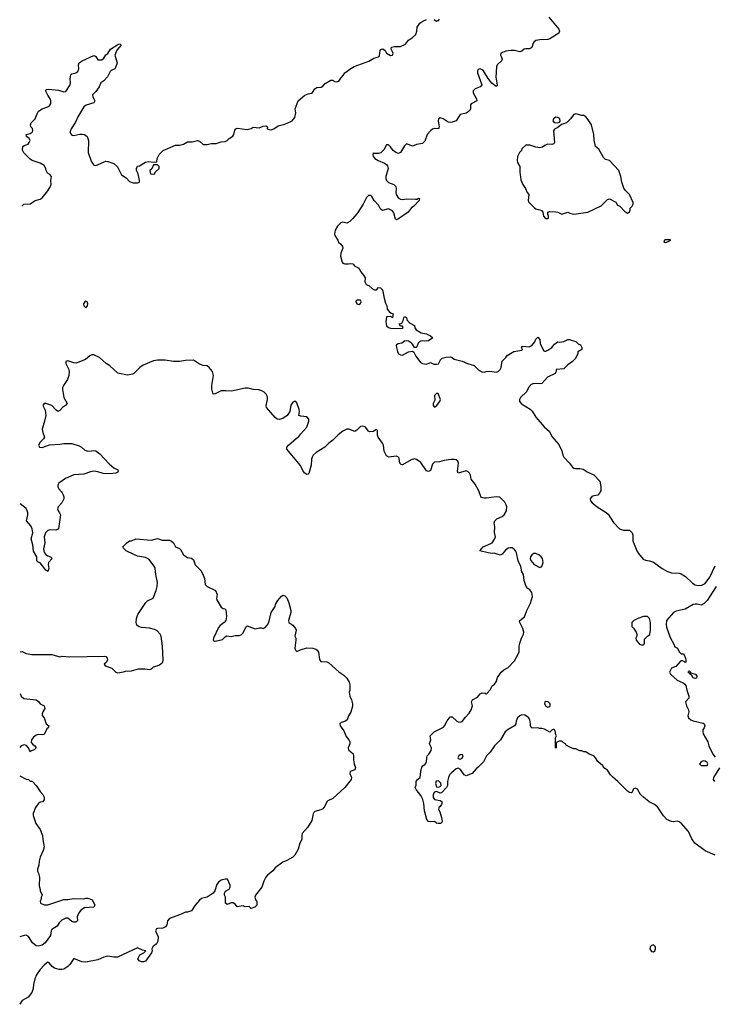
# Model space of a CAD drawing. Header units: inches. Extents: x 2396598 to 2566999, y 262085 to 451979.
# Tile 76 of 256: x 2396606 to 2403581, y 364853 to 374745. Entities that reach past the tile are written whole.
import ezdxf

# ---------------------------------------------------------------- set-up
doc = ezdxf.new("R2010")
doc.units = ezdxf.units.IN
doc.header["$MEASUREMENT"] = 0
for name, color, linetype in [('C3396', 7, 'Continuous'), ('C3397', 7, 'Continuous'), ('C4306', 7, 'Continuous'), ('C4307', 7, 'Continuous')]:
    doc.layers.add(name, color=color, linetype=linetype)

msp = doc.modelspace()

# ---------------------------------------------------------------- linework, layer by layer
at = {"layer": 'C3396', "color": 5}
for points, elevation in [([(2397025.1, 370000), (2397032.1, 369992.1), (2397044, 369970), (2397050.5, 369950), (2397050.5, 369930), (2397030.3, 369889.6), (2396991, 369850), (2396986.8, 369830), (2396990.8, 369810), (2397007.3, 369790), (2397016.3, 369770), (2396995.5, 369630), (2396970, 369615.6), (2396910, 369618.4), (2396890, 369614.5), (2396866, 369590), (2396852.4, 369550), (2396859.3, 369490), (2396845.7, 369430), (2396851.8, 369391.8), (2396870, 369370.5), (2396890, 369358), (2396916, 369350), (2396931, 369330), (2396894, 369290), (2396890.6, 369270), (2396897.3, 369230), (2396890, 369202), (2396870, 369214), (2396810, 369289.2), (2396790, 369295.3), (2396782.7, 369302.7), (2396779, 369310), (2396779, 369350), (2396744.9, 369404.9), (2396736.9, 369470), (2396720.5, 369530), (2396736.3, 369590), (2396731.2, 369628.8), (2396718.2, 369658.2), (2396673.3, 369710), (2396688.3, 369770), (2396688.4, 369790), (2396682.3, 369810), (2396670, 369833.3), (2396611.6, 369881.6)], 60), ([(2396610, 368392.7), (2396630, 368396), (2396670, 368377.2), (2396726.8, 368366.8), (2396930, 368366.6), (2397010, 368344), (2397030.9, 368349.1), (2397110, 368342.4), (2397459, 368350), (2397470, 368345.6), (2397483, 368330), (2397486, 368310), (2397474.3, 368285.7), (2397454, 368270), (2397460.9, 368260.9), (2397475.3, 368250), (2397531, 368231), (2397570, 368189.4), (2397590, 368184.5), (2397648.1, 368191.9), (2397670, 368199.3), (2397730, 368203.7), (2397798, 368222), (2397863.6, 368223.6), (2397910, 368216), (2397930, 368224), (2397950, 368244), (2397987.1, 368252.9), (2398010, 368264), (2398042.8, 368290), (2398048, 368312), (2398041.1, 368450), (2398027.3, 368550), (2398017.3, 368570), (2397986.2, 368606.2), (2397958.6, 368618.6), (2397910, 368632), (2397830, 368638), (2397805.8, 368645.8), (2397783.4, 368663.4), (2397774, 368690), (2397777.3, 368730), (2397790.8, 368770), (2397873, 368890), (2397890, 368905.1), (2397946, 368934), (2397975.3, 369010), (2397986.4, 369050), (2397990.3, 369090), (2397971.7, 369170), (2397965.7, 369230), (2397954.9, 369254.9), (2397904.4, 369324.4), (2397870, 369340.5), (2397790, 369356), (2397751.1, 369371.1), (2397674, 369410), (2397650, 369434), (2397642, 369450), (2397682, 369490), (2397710, 369508), (2397730, 369508.7), (2397771.6, 369528.4), (2397930, 369517.2), (2397990, 369532), (2398035.6, 369515.6), (2398110, 369514.5), (2398130, 369506), (2398149.2, 369490), (2398170, 369449), (2398210, 369432), (2398221.7, 369421.7), (2398249.7, 369370), (2398260.6, 369360.6), (2398290, 369342.9), (2398330, 369336), (2398350, 369317.2), (2398367.8, 369267.8), (2398424.2, 369210), (2398442.4, 369182.4), (2398462, 369130), (2398470, 369069.2), (2398489.7, 369049.7), (2398572.7, 369010), (2398589, 368970), (2398582.7, 368930), (2398589.2, 368910), (2398630, 368842), (2398648, 368830), (2398665.2, 368825.2), (2398674.5, 368814.5), (2398682, 368750), (2398675.8, 368710), (2398660.5, 368690), (2398620, 368660), (2398601.4, 368638.6), (2398551.8, 368530), (2398549.6, 368509.6), (2398562.4, 368502.4), (2398570, 368500.7), (2398640.9, 368519.1), (2398653.5, 368526.5), (2398670, 368546), (2398686.9, 368553.1), (2398730.6, 368549.4), (2398770, 368558), (2398810, 368559.3), (2398830, 368566), (2398850, 368584), (2398876.9, 368643.1), (2398890, 368655.3), (2398970, 368624), (2399014.6, 368634.6), (2399030, 368635.3), (2399050, 368629), (2399070, 368639), (2399094.6, 368665.4), (2399106.8, 368690), (2399131.3, 368790), (2399170.7, 368849.3), (2399176, 368870), (2399198, 368910), (2399232, 368950), (2399250, 368962), (2399270, 368958), (2399290, 368938), (2399310, 368886), (2399329, 368810), (2399328.7, 368788.7), (2399304, 368710), (2399308.7, 368690), (2399350, 368662.7), (2399374.5, 368630), (2399380.7, 368610), (2399369.4, 368550), (2399378, 368530), (2399379.5, 368510), (2399369.2, 368430), (2399374, 368410), (2399390, 368397.2), (2399425.5, 368414.5), (2399490, 368432.7), (2399550, 368432.3), (2399580.1, 368420.1), (2399593.2, 368410), (2399606, 368390), (2399616.5, 368316.5), (2399630, 368295.3), (2399690, 368293.2), (2399710, 368284), (2399810, 368194), (2399860.2, 368160.2), (2399890, 368128), (2399915.3, 368090), (2399922, 368062), (2399922, 368010), (2399915.3, 367990), (2399922, 367950), (2399939, 367910), (2399948.4, 367871.6), (2399948.4, 367848.4), (2399932.5, 367787.5), (2399909, 367750), (2399893.2, 367710), (2399870, 367694.8), (2399835.5, 367684.5), (2399821.2, 367670), (2399825.2, 367650), (2399860.8, 367600.8), (2399884.7, 367544.7), (2399912.7, 367510), (2399922.7, 367490), (2399922.7, 367470), (2399906, 367430), (2399909.2, 367410), (2399953.2, 367370), (2399959.3, 367350), (2399959.3, 367310), (2399966, 367270), (2399977.2, 367230), (2399972, 367208), (2399924, 367190), (2399920.9, 367170), (2399937, 367130), (2399936, 367110), (2399870, 367030.8), (2399750, 366918.8), (2399701.6, 366898.4), (2399690, 366886.8), (2399670, 366842.8), (2399650, 366817.3), (2399630, 366805.5), (2399569.6, 366790.4), (2399559.3, 366780.7), (2399552.5, 366767.5), (2399539.6, 366700.4), (2399496, 366630), (2399442.9, 366570), (2399437.6, 366550), (2399438, 366510), (2399420.7, 366470), (2399402.9, 366410), (2399370, 366350.8), (2399350, 366331), (2399290, 366296), (2399250, 366281), (2399170, 366224.7), (2399146.3, 366193.7), (2399095.3, 366150), (2399079, 366130), (2399059, 366090), (2399039, 366030), (2398975.3, 365950), (2398968, 365930), (2398978, 365898), (2398986, 365890), (2398986, 365850), (2398966, 365830), (2398930, 365814), (2398910, 365834), (2398870, 365832), (2398850, 365842), (2398790, 365832), (2398774.4, 365854.4), (2398748.4, 365871.6), (2398728.4, 365871.6), (2398690, 365854), (2398674, 365870), (2398672, 365930), (2398662, 365950), (2398662, 365970), (2398674, 365990), (2398710.9, 366009.1), (2398721, 366030), (2398721, 366050), (2398694, 366110), (2398670, 366111.3), (2398630, 366098.8), (2398601.5, 366078.5), (2398584.1, 366055.9), (2398566, 365994), (2398549.4, 365970.6), (2398510, 365941), (2398489.3, 365930.7), (2398430, 365914.8), (2398410, 365898.8), (2398369.2, 365850), (2398330, 365791.3), (2398290, 365778.8), (2398270, 365778.8), (2398210, 365751), (2398110, 365716), (2398088.7, 365690), (2398084, 365650), (2398068.7, 365630), (2398043.2, 365616.8), (2397990, 365615.8), (2397979.3, 365610), (2397969.7, 365590), (2397995.6, 365530), (2397992.8, 365487.2), (2397978.3, 365461.7), (2397944, 365430), (2397934, 365410), (2397935.3, 365390), (2397928, 365370), (2397870, 365286), (2397850, 365278.8), (2397830, 365278.8), (2397806, 365290), (2397791.3, 365310), (2397811.6, 365348.4), (2397851.6, 365368.4), (2397874, 365390), (2397838, 365398), (2397790, 365418.8), (2397587.5, 365327.5), (2397550, 365324.9), (2397490, 365334.8), (2397450, 365324.9), (2397390, 365299.3), (2397270, 365277.1), (2397230, 365278), (2397150, 365311.3), (2397110, 365251), (2397090, 365231), (2397050, 365206), (2397030, 365201), (2397002, 365202), (2396955.3, 365215.3), (2396930.9, 365230.9), (2396902, 365270), (2396890, 365274.8), (2396878, 365270), (2396850, 365246), (2396810, 365201), (2396776, 365150), (2396759, 365110), (2396744, 365050), (2396742, 365010), (2396728.7, 364970), (2396690, 364922.8), (2396630, 364890.7), (2396606, 364852.6)], 80), ([(2396609.5, 367976.8), (2396620.5, 367950), (2396646.2, 367926.2), (2396770.6, 367910.6), (2396794.4, 367894.4), (2396810, 367872), (2396852, 367850), (2396856.9, 367823.1), (2396838, 367790), (2396832, 367770), (2396832.7, 367752.7), (2396852, 367730), (2396871.1, 367671.1), (2396898, 367650), (2396890.7, 367630), (2396879.1, 367620.9), (2396850, 367564), (2396830, 367559.3), (2396790, 367562.4), (2396770, 367555.6), (2396743.7, 367536.3), (2396723.1, 367510), (2396722.6, 367482.6), (2396740.3, 367460.3), (2396758, 367450), (2396770.8, 367430.8), (2396752, 367410), (2396721.4, 367398.6), (2396710, 367389), (2396694, 367430), (2396674.3, 367454.3), (2396650, 367460.5), (2396622, 367450), (2396608.9, 367431.1)], 80), ([(2396608.5, 367149.2), (2396670, 367114), (2396694, 367110), (2396710, 367094), (2396730, 367094), (2396770, 367052), (2396810, 366992), (2396839.8, 366959.8), (2396850, 366934), (2396850, 366908), (2396833.7, 366886.3), (2396810, 366882), (2396790, 366868), (2396764.7, 366830), (2396742, 366770), (2396742, 366750), (2396767.3, 366670), (2396811, 366610), (2396836, 366550), (2396838.8, 366510), (2396853.2, 366433.2), (2396843, 366397), (2396811, 366330), (2396801, 366290), (2396798, 366250), (2396786, 366210), (2396786, 366190), (2396796, 366170), (2396804, 366130), (2396802, 366042), (2396812.7, 366007.3), (2396812.7, 365992.7), (2396831.3, 365950), (2396822, 365930), (2396822, 365910), (2396812, 365890), (2396814, 365870), (2396850, 365851.3), (2396890, 365851), (2397050, 365906), (2397090, 365906), (2397150, 365916), (2397250, 365911.3), (2397270, 365918), (2397290, 365918), (2397325.4, 365905.4), (2397345.4, 365885.4), (2397362, 365850), (2397351.3, 365830), (2397257.7, 365822.3), (2397221, 365799), (2397195.6, 365764.4), (2397183, 365730), (2397186, 365690), (2397170, 365677.2), (2397150, 365677.2), (2397130, 365685.2), (2397090, 365718), (2397070, 365719.6), (2397030, 365699.6), (2397002, 365670), (2396981.1, 365638.9), (2396930, 365604), (2396923, 365590), (2396916.4, 365543.6), (2396860.7, 365470), (2396830, 365447), (2396790, 365435.1), (2396770, 365439.3), (2396733.2, 365470), (2396694.1, 365534.2), (2396670, 365547), (2396650, 365544.5), (2396606.7, 365531.9)], 80)]:
    msp.add_lwpolyline(points, dxfattribs=dict(at, elevation=elevation))
at = {"layer": 'C3397', "color": 5, "elevation": 60}
for points in [[(2396626.3, 372871.8), (2396648.7, 372890), (2396710, 372896), (2396762, 372930), (2396810, 372941), (2396830, 372956), (2396890, 373026.8), (2396910, 373058), (2396920.9, 373090), (2396919.3, 373130), (2396924, 373170), (2396910, 373188.7), (2396884.2, 373204.2), (2396872, 373230), (2396869.5, 373250), (2396850, 373279.5), (2396810, 373305.1), (2396731.3, 373331.3), (2396710, 373344.5), (2396647.5, 373407.5), (2396633.8, 373433.8), (2396637, 373470), (2396650, 373480.4), (2396690, 373495.3), (2396702.6, 373510), (2396709.7, 373530), (2396700.7, 373550), (2396673.2, 373570), (2396669.3, 373590), (2396710, 373601.1), (2396730, 373614.4), (2396737.8, 373630), (2396733.1, 373653.1), (2396716.9, 373670), (2396714.7, 373690), (2396721.6, 373710), (2396762.7, 373750), (2396780.1, 373799.9), (2396795.6, 373824.4), (2396830, 373848.5), (2396890, 373870.8), (2396910, 373886), (2396918, 373902), (2396918.4, 373930), (2396911.8, 373950), (2396887.4, 373987.4), (2396865.6, 374034.4), (2396876.5, 374043.5), (2396894.2, 374045.8), (2396996.9, 374036.9), (2397050, 374020.7), (2397070, 374024), (2397111.2, 374090), (2397115.8, 374110), (2397113.6, 374150), (2397120.9, 374190), (2397130, 374200.7), (2397170, 374210.7), (2397190, 374226), (2397200.7, 374250), (2397198, 374290), (2397203.7, 374310), (2397234, 374330), (2397350, 374384.7), (2397362, 374382), (2397370, 374374), (2397390, 374342), (2397430, 374342.8), (2397450, 374358), (2397469.5, 374390.5), (2397490, 374406), (2397519.3, 374450), (2397590, 374497.3), (2397610, 374501), (2397624.7, 374490), (2397581.3, 374438.7), (2397560.7, 374390), (2397584.7, 374310), (2397564.5, 374255.5), (2397561, 374250), (2397524.6, 374235.4), (2397514.3, 374225.7), (2397486.4, 374170), (2397450, 374132), (2397420.7, 374110), (2397402.8, 374070), (2397370, 374025.2), (2397336, 373990), (2397338.8, 373970), (2397360.7, 373930), (2397351, 373910), (2397274.1, 373885.9), (2397248.5, 373870), (2397189, 373770), (2397165.7, 373714.3), (2397122, 373650), (2397110.6, 373610), (2397130, 373586), (2397150, 373582.3), (2397210, 373595.5), (2397234.6, 373594.6), (2397256, 373590), (2397282, 373570), (2397291.7, 373551.7), (2397295.3, 373530), (2397294.9, 373410), (2397324.1, 373324.1), (2397350, 373284.7), (2397370, 373281), (2397470, 373322.8), (2397490, 373321), (2397550, 373298.8), (2397587.1, 373267.1), (2397627.9, 373187.9), (2397674.9, 373154.9), (2397710, 373118), (2397746.4, 373106.4), (2397790, 373104.7), (2397808, 373112), (2397808.7, 373130), (2397796.4, 373196.4), (2397778, 373230), (2397778, 373250), (2397790, 373272), (2397810, 373278), (2397870, 373314.8), (2397898.8, 373318.8), (2397950, 373312), (2397982, 373318), (2397988, 373350), (2398008, 373390), (2398046, 373430), (2398170, 373484.7), (2398210, 373486), (2398250, 373496), (2398290, 373518), (2398336.9, 373516.9), (2398390, 373530.8), (2398410, 373524.7), (2398450, 373491.3), (2398490, 373491.3), (2398530, 373501), (2398578, 373502), (2398630, 373518), (2398670, 373522), (2398690, 373531.3), (2398708.7, 373550), (2398745.2, 373574.8), (2398755.3, 373590), (2398765.6, 373634.4), (2398778, 373650), (2398790, 373656), (2398890, 373642.8), (2398929.1, 373650.9), (2398950, 373664.7), (2399010, 373658.8), (2399050, 373674), (2399078, 373678), (2399094, 373670), (2399092, 373650), (2399110, 373641), (2399130, 373638), (2399158, 373650), (2399200.9, 373679.1), (2399270, 373696), (2399330, 373722.8), (2399342, 373730), (2399370, 373762), (2399378, 373810), (2399372.7, 373850), (2399402, 373930), (2399470, 373986), (2399501.5, 373998.5), (2399534.8, 374005.2), (2399545.6, 374014.4), (2399570, 374051), (2399590, 374062.8), (2399632.9, 374067.1), (2399650, 374078), (2399674.8, 374105.2), (2399730, 374136), (2399750, 374138.8), (2399770, 374124.9), (2399790, 374122), (2399810, 374127.3), (2399830, 374158.8), (2399855.6, 374184.4), (2399869.6, 374210.4), (2399930, 374254.8), (2399965.4, 374274.6), (2400000, 374287.3)], [(2400000, 372807.9), (2399990, 372793), (2399952.4, 372747.6), (2399921.4, 372718.6), (2399896.5, 372703.5), (2399890, 372701.3), (2399850, 372711.1), (2399830, 372704.2), (2399795.8, 372670), (2399774, 372630), (2399765.7, 372590), (2399770, 372576), (2399800.7, 372530), (2399807.3, 372510), (2399830.8, 372490), (2399847.9, 372467.9), (2399850.8, 372450), (2399830, 372398), (2399828, 372370), (2399842.8, 372310), (2399850, 372298), (2399870, 372291), (2399908.9, 372291.1), (2399930, 372296), (2399950.8, 372290.8), (2399972, 372270), (2400000, 372255.8)], [(2400000, 371926), (2399990, 371926), (2399982, 371918), (2399982, 371910), (2399990, 371894), (2400000, 371888)], [(2400000, 370630.8), (2399990, 370621.2), (2399970, 370609.2), (2399909.7, 370629.6), (2399890, 370629.7), (2399850, 370612.6), (2399804.7, 370575.3), (2399750, 370520.5), (2399710.2, 370489.8), (2399671.4, 370448.6), (2399582.8, 370397.2), (2399554, 370370), (2399542, 370350), (2399536.3, 370330), (2399532.7, 370270), (2399510, 370186), (2399502, 370178), (2399490, 370175.3), (2399470, 370189.2), (2399453.2, 370210), (2399425.6, 370265.6), (2399288.7, 370430), (2399288.7, 370450), (2399304, 370470), (2399382.5, 370537.5), (2399410, 370556), (2399430, 370584.7), (2399489, 370650), (2399509.3, 370710), (2399509, 370730), (2399490, 370754), (2399430, 370761.2), (2399409.3, 370769.3), (2399415.1, 370810), (2399412.7, 370830), (2399390, 370894), (2399370, 370912.3), (2399350, 370900.9), (2399330, 370873.2), (2399317.1, 370810), (2399291.8, 370768.2), (2399250, 370737), (2399210, 370727), (2399190, 370732.3), (2399170, 370746.6), (2399084.5, 370850), (2399079.5, 370870), (2399094.3, 370930), (2399094.6, 370954.6), (2399081.8, 370981.8), (2399061.8, 371001.8), (2399036.4, 371016.4), (2399006.4, 371026.4), (2398950, 371028.7), (2398901.5, 371041.5), (2398870, 371043.2), (2398732.5, 371012.5), (2398677, 371017), (2398630, 371014.5), (2398570, 370985.2), (2398550, 370984), (2398536.6, 371036.6), (2398536.9, 371070), (2398553.7, 371170), (2398542.6, 371210), (2398510, 371251.6), (2398490, 371266.3), (2398450, 371271.2), (2398410, 371284.4), (2398350, 371323.6), (2398270, 371320.9), (2398210, 371309.6), (2398150, 371311.8), (2398065.6, 371325.6), (2397990, 371325.2), (2397950, 371317.2), (2397845.2, 371274.8), (2397812, 371250), (2397752, 371190), (2397738, 371182), (2397690, 371174), (2397590, 371194), (2397510, 371268.7), (2397475.3, 371290), (2397408.7, 371350), (2397350, 371379), (2397330, 371379), (2397310, 371369), (2397266, 371330), (2397190, 371299.5), (2397170, 371295.6), (2397150, 371298.7), (2397090, 371318), (2397070.7, 371309.3), (2397068.8, 371290), (2397098.6, 371230), (2397102, 371210), (2397099.7, 371170), (2397085.5, 371130), (2397045.8, 371070), (2397037.3, 371050), (2397036.5, 371030), (2397049, 370949), (2397082.8, 370890), (2397066, 370870), (2397037.3, 370850), (2397010, 370819), (2396990, 370809), (2396970, 370824), (2396928.7, 370870), (2396870, 370889), (2396850, 370888), (2396838, 370870), (2396862.5, 370822.5), (2396868.4, 370770), (2396855.8, 370710), (2396830.6, 370630), (2396837.3, 370597.3), (2396856, 370550), (2396846.4, 370533.6), (2396810, 370502), (2396794.8, 370470), (2396806, 370450), (2396830, 370446.4), (2396906.8, 370473.2), (2397010, 370480.5), (2397050, 370488), (2397130, 370488.2), (2397203.8, 370463.8), (2397227.3, 370450), (2397260.9, 370420.9), (2397289.1, 370409.1), (2397328.3, 370411.7), (2397350, 370418), (2397370, 370414.8), (2397410, 370384), (2397503.4, 370283.4), (2397550, 370242), (2397590, 370222), (2397596, 370210), (2397590, 370198), (2397571, 370189), (2397510, 370182.6), (2397445.4, 370185.4), (2397390, 370202.9), (2397350, 370209.3), (2397316.8, 370203.2), (2397250, 370179.3), (2397150, 370172), (2397065.9, 370134.2), (2396998.8, 370090), (2396987.3, 370070), (2396987.3, 370050), (2396998.8, 370030), (2397025.1, 370000)]]:
    msp.add_lwpolyline(points, dxfattribs=at)
for points in [[(2397990, 373286), (2397950, 373286), (2397932.7, 373247.3), (2397914, 373230), (2397918, 373198), (2397950, 373194), (2397962, 373198), (2397967.3, 373212.7), (2398006, 373250), (2398006, 373270)], [(2397270, 371916.1), (2397259.5, 371910), (2397248.1, 371890), (2397250.4, 371870), (2397270, 371848.4), (2397287.6, 371870), (2397290.9, 371890), (2397282.9, 371910)]]:
    msp.add_lwpolyline(points, close=True, dxfattribs=at)
at = {"layer": 'C4306', "color": 5, "elevation": 60}
for points in [[(2403589.6, 366349.6), (2403490, 366395.6), (2403386.6, 366470), (2403354.9, 366514.9), (2403321.7, 366590), (2403250, 366672.4), (2403230, 366686.9), (2403210, 366692.4), (2403170, 366687.3), (2403150, 366689.4), (2403104, 366710), (2403070, 366745.2), (2403010, 366836), (2402981.6, 366861.6), (2402926.2, 366886.2), (2402870, 366932.3), (2402841.5, 366961.5), (2402810, 367014), (2402790, 367025.1), (2402770, 367019), (2402757.3, 366982.7), (2402750, 366976), (2402730, 366979.7), (2402710, 366993.3), (2402612.5, 367092.5), (2402557.6, 367137.6), (2402538.6, 367158.6), (2402510, 367204), (2402482.7, 367222.7), (2402462, 367250), (2402413.2, 367293.2), (2402389, 367330), (2402370, 367349), (2402325.2, 367365.2), (2402290, 367388), (2402270, 367388), (2402250, 367398), (2402230, 367398), (2402190, 367418), (2402170, 367418), (2402130, 367435.3), (2402095.3, 367455.3), (2402086, 367470), (2402063.1, 367483.1), (2402050, 367498), (2402023.6, 367496.4), (2401998, 367482), (2401994, 367470), (2401994, 367430), (2401990, 367426), (2401986, 367430), (2401986, 367530), (2401995.3, 367550), (2401986, 367570), (2401986, 367590), (2401978, 367610), (2401970, 367618), (2401954, 367610), (2401930, 367588), (2401876.5, 367616.5), (2401850, 367624), (2401830, 367622), (2401808.7, 367628.7), (2401747.3, 367627.3), (2401734.5, 367650), (2401736.3, 367670), (2401729.5, 367710), (2401714.3, 367734.3), (2401678, 367758), (2401650, 367760.9), (2401630, 367752.3), (2401604, 367730), (2401590, 367698), (2401586.8, 367670), (2401576, 367650), (2401510, 367615.1), (2401480.7, 367590), (2401433.4, 367510), (2401374, 367450), (2401330, 367386), (2401292.3, 367347.7), (2401264, 367290), (2401210, 367234), (2401190, 367219), (2401150, 367173.2), (2401089.4, 367149.4), (2401070, 367159), (2401032, 367212), (2401010, 367223.7), (2400990, 367219.3), (2400941.6, 367178.4), (2400922.8, 367157.2), (2400910.7, 367130), (2400901, 367090), (2400902, 367050), (2400891.3, 367030), (2400841.4, 366978.6), (2400830, 366973.2), (2400790, 366989.3), (2400770, 366984), (2400758.5, 366961.5), (2400758.4, 366930), (2400770.3, 366910.3), (2400830, 366900.3), (2400845.5, 366890), (2400845.7, 366870), (2400841.1, 366858.9), (2400830, 366840.7), (2400814, 366830), (2400810.6, 366810), (2400825.7, 366785.7), (2400842.6, 366730), (2400848, 366690), (2400842.5, 366677.5), (2400830.7, 366669.3), (2400809.4, 366669.4), (2400790, 366672.3), (2400770, 366689), (2400730, 366685.2), (2400710.9, 366689.1), (2400694, 366710), (2400670, 366798), (2400664.5, 366870), (2400654, 366910), (2400634, 366950), (2400588, 367010), (2400578, 367030), (2400587.3, 367052.7), (2400588, 367090), (2400602, 367110), (2400628.7, 367131.3), (2400634, 367190), (2400645.6, 367234.4), (2400655.3, 367250), (2400676.2, 367263.8), (2400690, 367284.7), (2400693.2, 367330), (2400699, 367350), (2400715.1, 367364.9), (2400738.9, 367401.1), (2400740.9, 367430), (2400722, 367470), (2400734, 367510), (2400729.2, 367550), (2400769.2, 367590), (2400862, 367638), (2400873.2, 367650), (2400899, 367701), (2400930, 367742), (2400950, 367742), (2400997.3, 367697.3), (2401010, 367690.8), (2401030, 367687.7), (2401050, 367694.8), (2401081.4, 367738.6), (2401121.1, 367778.9), (2401140.7, 367810), (2401152.3, 367850), (2401144, 367890), (2401154, 367910), (2401201.6, 367938.4), (2401230, 367971), (2401250, 367982.8), (2401278.8, 367978.8), (2401290, 367972), (2401300.4, 367979.6), (2401330, 368011.3), (2401350, 368052), (2401375.3, 368070), (2401390, 368094), (2401404.1, 368135.9), (2401441.2, 368190), (2401467.6, 368212.4), (2401510, 368235.5), (2401576, 368304), (2401621.3, 368390), (2401623, 368450), (2401631, 368490), (2401643.9, 368530), (2401664.7, 368570), (2401667.6, 368590), (2401658, 368630), (2401625.3, 368694.7), (2401629.5, 368710), (2401673.7, 368746.3), (2401699, 368810), (2401735.9, 368884.1), (2401754, 368950), (2401749.7, 368990), (2401730, 369015.6), (2401709.4, 369030), (2401691.4, 369051.4), (2401672, 369110), (2401663.7, 369170), (2401650, 369198), (2401638, 369250), (2401610, 369308.7), (2401594.3, 369390), (2401585.1, 369410), (2401570, 369427), (2401550, 369438), (2401530, 369439.7), (2401510, 369435.1), (2401484.5, 369415.5), (2401450, 369375.1), (2401430, 369366.6), (2401370, 369384.5), (2401350, 369382), (2401310, 369387), (2401226, 369410), (2401261.2, 369450), (2401338.3, 369481.7), (2401349.7, 369490.3), (2401374.9, 369525.1), (2401385.1, 369550), (2401374.2, 369594.2), (2401377.6, 369650), (2401371.8, 369690), (2401377, 369710), (2401398, 369730), (2401450, 369752.6), (2401470, 369768.9), (2401493.1, 369810), (2401499, 369850), (2401492.1, 369872.1), (2401476.8, 369896.8), (2401428.1, 369948.1), (2401391.6, 369951.6), (2401290, 369936.3), (2401270, 369936.9), (2401244.7, 369944.7), (2401235.6, 369955.6), (2401220.3, 370000)], [(2402436, 370000), (2402430, 369989.2), (2402410.4, 369969.6), (2402370, 369962), (2402350, 369953.2), (2402334, 369930), (2402337.3, 369910), (2402354, 369890), (2402404.4, 369850), (2402494.1, 369794.1), (2402515.8, 369775.8), (2402570, 369692.2), (2402630, 369630.3), (2402670, 369616.5), (2402730, 369615.3), (2402744.4, 369604.4), (2402755.3, 369590), (2402761.7, 369570), (2402762.6, 369510), (2402804.6, 369410), (2402820.8, 369380.8), (2402865.5, 369325.5), (2402890, 369313.4), (2402930, 369309.2), (2402970, 369294.9), (2403056.5, 369230), (2403110, 369201.5), (2403150, 369188.3), (2403230, 369183.6), (2403250, 369177.6), (2403293.4, 369150), (2403362.8, 369082.8), (2403390, 369067.4), (2403418.9, 369061.1), (2403454.7, 369065.3), (2403490, 369080.5), (2403537.2, 369142.8), (2403590, 369257.3)], [(2403598.9, 369050), (2403510, 368909), (2403479.8, 368880.2), (2403450, 368864), (2403410, 368874), (2403390, 368874), (2403370, 368868.7), (2403290, 368824), (2403196.9, 368803.1), (2403170, 368788), (2403101, 368710), (2403097.3, 368670), (2403102.5, 368642.5), (2403138.5, 368538.5), (2403176, 368470), (2403183.6, 368443.6), (2403212, 368430), (2403230, 368394), (2403250, 368374), (2403270, 368374), (2403274, 368370), (2403291.6, 368331.6), (2403294, 368310), (2403294, 368290), (2403290, 368288), (2403278, 368298), (2403262, 368302), (2403250, 368304), (2403240.7, 368299.3), (2403195.1, 368244.9), (2403152, 368230), (2403132, 368190), (2403142, 368170), (2403206.8, 368110), (2403270, 368081), (2403284.7, 368070), (2403294, 368054), (2403304, 368010), (2403326.8, 367950), (2403324.7, 367930), (2403291.3, 367890), (2403301, 367850), (2403321, 367810), (2403326, 367790), (2403314.8, 367750), (2403322.8, 367730), (2403346.8, 367710), (2403370, 367700.5), (2403470, 367677.3), (2403478.8, 367670), (2403486.8, 367650), (2403481, 367630), (2403467.3, 367610), (2403464.9, 367590), (2403470.6, 367570), (2403517.3, 367490), (2403527.7, 367450), (2403566.3, 367366.3), (2403590, 367337.3)], [(2403632.1, 367227.9), (2403574.8, 367130), (2403571.3, 367110), (2403582, 367090)]]:
    msp.add_lwpolyline(points, dxfattribs=at)
at = {"layer": 'C4306', "color": 5}
for points, elevation in [([(2401770, 369381.2), (2401750, 369369), (2401734.8, 369350), (2401730.8, 369330), (2401737.3, 369310), (2401771, 369270), (2401830, 369240.7), (2401850, 369251.3), (2401863.7, 369290), (2401855.1, 369330), (2401842.7, 369350), (2401819, 369370), (2401790, 369380.9)], 60), ([(2402910, 368748), (2402870, 368748), (2402814, 368730), (2402774, 368710), (2402752.7, 368687.3), (2402752, 368650), (2402771, 368631), (2402798, 368590), (2402804.7, 368570), (2402802, 368550), (2402792, 368530), (2402798, 368510), (2402830, 368472), (2402850, 368464.7), (2402870, 368464.7), (2402878, 368470), (2402880.4, 368479.6), (2402880.4, 368519.6), (2402910, 368552), (2402933.6, 368566.4), (2402942, 368610), (2402942, 368690), (2402928.9, 368728.9)], 60), ([(2403390, 368126), (2403370, 368134), (2403356.5, 368156.5), (2403338, 368170), (2403338, 368178), (2403330, 368178), (2403318, 368190), (2403322, 368198), (2403330, 368202), (2403342, 368190), (2403342, 368182), (2403391.3, 368170), (2403406, 368150), (2403402, 368130)], 60), ([(2401890, 367895.1), (2401879.1, 367890), (2401876.4, 367870), (2401890, 367847.3), (2401910, 367837.6), (2401930, 367844.4), (2401934, 367850), (2401933.1, 367870), (2401912.8, 367890)], 60), ([(2401050, 367363.7), (2401030, 367359.7), (2401015.5, 367350), (2401004.4, 367330), (2401010, 367322), (2401030, 367317), (2401050, 367327), (2401058, 367350)], 60), ([(2403470, 367298), (2403450, 367288), (2403432, 367270), (2403450, 367252), (2403510, 367252), (2403517.2, 367270), (2403510, 367282), (2403490, 367295.3)], 60), ([(2400810, 367096.2), (2400787.1, 367092.9), (2400781.6, 367070), (2400790, 367038), (2400810, 367034.8), (2400830, 367041), (2400837.2, 367050), (2400834.2, 367074.2)], 60), ([(2402970, 365449.6), (2402950, 365445.1), (2402937.6, 365430), (2402933.7, 365410), (2402950, 365383.6), (2402970, 365379.6), (2402983, 365390), (2402992, 365410), (2402989.6, 365430)], 80)]:
    msp.add_lwpolyline(points, close=True, dxfattribs=dict(at, elevation=elevation))
at = {"layer": 'C4307', "color": 5, "elevation": 60}
for points in [[(2401919.1, 374770), (2402018.8, 374650), (2402026, 374630), (2402021, 374610), (2401930, 374554), (2401910, 374546), (2401830, 374542.7), (2401790, 374534.5), (2401770, 374520.7), (2401762.6, 374510), (2401750, 374466), (2401730, 374451.3), (2401690, 374452.4), (2401671.8, 374448.2), (2401650, 374429.5), (2401630, 374420.5), (2401574.8, 374434.8), (2401536.8, 374436.8), (2401486.8, 374430), (2401437.3, 374410), (2401434, 374390), (2401444.9, 374370), (2401450, 374348), (2401444, 374330), (2401402, 374290), (2401392.7, 374270), (2401388.6, 374168.6), (2401402, 374090), (2401399.3, 374080.7), (2401390, 374073.2), (2401348.6, 374108.6), (2401310, 374153.6), (2401264.5, 374230), (2401250, 374242.9), (2401230, 374251.3), (2401210, 374245.2), (2401202.4, 374230), (2401203.1, 374210), (2401248.2, 374090), (2401230.7, 374070), (2401180.7, 374050), (2401160.4, 374030), (2401159.5, 374010), (2401192.7, 373950), (2401196.3, 373930), (2401139.1, 373900.9), (2401133.4, 373890), (2401133.4, 373850), (2401126.6, 373833.4), (2401110, 373818), (2401090, 373804.5), (2401030, 373792.7), (2400990, 373729.5), (2400950, 373714), (2400930, 373711.8), (2400910, 373716.2), (2400859.3, 373750), (2400830, 373759.7), (2400810.7, 373750), (2400808.4, 373728.4), (2400817.4, 373670), (2400810.4, 373650), (2400768.7, 373651.3), (2400750, 373644.5), (2400730, 373627.3), (2400698.4, 373590), (2400675.8, 373524.2), (2400650, 373501.6), (2400590.3, 373489.7), (2400550, 373475.1), (2400490, 373499), (2400470, 373479), (2400430.3, 373409.7), (2400410, 373402), (2400384, 373410), (2400357.2, 373430), (2400330, 373468.7), (2400310, 373488.7), (2400290, 373488.7), (2400262.8, 373437.2), (2400232.2, 373407.8), (2400210, 373400.9), (2400162, 373402), (2400154, 373406), (2400151.3, 373390), (2400156, 373370), (2400171, 373350), (2400204.7, 373330), (2400270, 373303.8), (2400290, 373290.4), (2400298, 373278), (2400306, 373250), (2400283, 373170), (2400281.6, 373150), (2400290.4, 373130), (2400310, 373110.4), (2400364, 373090), (2400381.6, 373070), (2400386, 373050), (2400381.6, 373010), (2400384.9, 372990), (2400410, 372953), (2400430, 372941.3), (2400450, 372937.1), (2400490, 372944.9), (2400579.1, 372940.9), (2400596.5, 372943.5), (2400610, 372952.7), (2400622, 372950), (2400616, 372930), (2400565.5, 372870), (2400537.3, 372850), (2400508.5, 372811.5), (2400410, 372742.7), (2400390, 372734), (2400380.9, 372740.9), (2400364.4, 372804.4), (2400350, 372826), (2400310, 372844.5), (2400250, 372829.3), (2400236.6, 372836.6), (2400226.6, 372846.6), (2400210, 372882.7), (2400165.1, 372930), (2400142.7, 372970), (2400130, 372979.5), (2400110, 372977), (2400090, 372958), (2400055.3, 372890), (2400000, 372807.9)], [(2400000, 374287.3), (2400111.9, 374328.1), (2400162.9, 374357.1), (2400209.4, 374370.6), (2400218, 374382), (2400226, 374434), (2400230, 374444.7), (2400238, 374450), (2400252.5, 374452.5), (2400274.4, 374434.4), (2400290.7, 374410), (2400330, 374385.5), (2400350, 374387.3), (2400355.1, 374410), (2400336, 374450), (2400338, 374470), (2400370, 374475.5), (2400430, 374474.8), (2400479.3, 374500.7), (2400510, 374538), (2400550, 374564.7), (2400582.9, 374597.1), (2400593.6, 374630), (2400597.2, 374670), (2400625.2, 374710), (2400654, 374730), (2400691.8, 374748.2)], [(2400766.7, 374746.7), (2400790, 374730.5), (2400810, 374737.1), (2400821.6, 374750)], [(2400000, 372255.8), (2400011.3, 372250), (2400031.1, 372211.1), (2400059.8, 372179.8), (2400074.8, 372150), (2400070.8, 372110), (2400085.8, 372085.8), (2400113.2, 372073.2), (2400150, 372042), (2400170, 372032), (2400190, 372032), (2400210, 372054), (2400230, 372052), (2400250, 372031.3), (2400265.8, 371945.8), (2400278.4, 371898.4), (2400292.4, 371870), (2400297.3, 371837.3), (2400314.6, 371814.6), (2400337.3, 371797.3), (2400356, 371790), (2400350, 371748), (2400330, 371762), (2400290, 371758), (2400283.8, 371710), (2400291, 371670), (2400310, 371651), (2400330, 371646.4), (2400390, 371641), (2400450, 371646), (2400455.3, 371650), (2400450, 371666), (2400430, 371666), (2400418, 371690), (2400443.1, 371696.9), (2400456.4, 371723.6), (2400462, 371750), (2400470, 371762), (2400479.6, 371759.6), (2400490, 371754), (2400494, 371730), (2400519.8, 371699.8), (2400570, 371672), (2400574.8, 371650), (2400588.1, 371628.1), (2400637.5, 371597.5), (2400692, 371590), (2400731.3, 371570), (2400756, 371550), (2400710, 371519.5), (2400690, 371515.6), (2400650, 371519.8), (2400626.3, 371513.7), (2400606.1, 371493.9), (2400590, 371452.3), (2400570, 371452.3), (2400550, 371486.6), (2400538.2, 371498.2), (2400510, 371515.1), (2400490, 371519.3), (2400470, 371516), (2400444.9, 371495.1), (2400406, 371490), (2400390, 371479.3), (2400386.7, 371470), (2400389.3, 371450), (2400399, 371410), (2400408.9, 371388.9), (2400430, 371376.5), (2400450, 371374), (2400510, 371406.7), (2400550, 371415.8), (2400563.9, 371403.9), (2400583.9, 371363.9), (2400630, 371302.4), (2400650, 371290.4), (2400690, 371282.8), (2400730, 371301), (2400764.7, 371284.7), (2400790, 371283.6), (2400810, 371289), (2400832.5, 371327.5), (2400850, 371343.8), (2400890, 371354.9), (2400930, 371356.4), (2400950.4, 371350.4), (2400970, 371334.8), (2401050, 371314), (2401102, 371290), (2401170, 371270.7), (2401221.5, 371221.5), (2401246.4, 371206.4), (2401270, 371203.1), (2401290, 371210.2), (2401326.1, 371213.9), (2401390, 371202.6), (2401410.8, 371209.2), (2401430.8, 371229.2), (2401439.7, 371250), (2401450, 371314.8), (2401489, 371350), (2401502, 371370), (2401569.4, 371410.6), (2401650, 371424.7), (2401655.3, 371430), (2401644, 371450), (2401655.3, 371464.7), (2401722, 371458), (2401749.5, 371470.5), (2401779.3, 371510), (2401790, 371534.8), (2401810, 371554.8), (2401830, 371532), (2401833, 371490), (2401870, 371418), (2401876, 371416), (2401890, 371414.8), (2401910, 371424), (2401948.1, 371451.9), (2401975.5, 371484.5), (2401998.6, 371501.4), (2402010, 371506.8), (2402030, 371504.9), (2402069.4, 371510.6), (2402110, 371531), (2402131.1, 371531.1), (2402143.6, 371523.6), (2402192, 371512), (2402214, 371490), (2402238, 371478), (2402251.6, 371451.6), (2402252, 371430), (2402211.6, 371408.4), (2402211.6, 371391.6), (2402198, 371362), (2402183.5, 371336.5), (2402158, 371310), (2402110, 371279), (2402070, 371237.2), (2401994, 371230), (2401992, 371212), (2401982, 371190), (2401904.9, 371155.1), (2401850, 371089.6), (2401830, 371085.6), (2401770, 371089.7), (2401741.5, 371078.5), (2401714.9, 371050), (2401695.3, 371004.7), (2401635.3, 370950), (2401623.6, 370930), (2401623.7, 370910), (2401645.5, 370885.5), (2401733.5, 370833.5), (2401752.4, 370812.4), (2401790.6, 370750), (2401873.5, 370653.5), (2401926.2, 370606.2), (2401950, 370558.8), (2402018.5, 370478.5), (2402050, 370412), (2402060.4, 370370), (2402070.4, 370350), (2402128.8, 370290), (2402158.4, 370250), (2402170, 370239.5), (2402190, 370234.9), (2402230, 370237.4), (2402262.8, 370230), (2402303.7, 370203.7), (2402372.1, 370172.1), (2402430.8, 370110), (2402443, 370050), (2402441.6, 370010), (2402436, 370000)], [(2400000, 371888), (2400010, 371882), (2400030, 371894), (2400034, 371910), (2400030, 371926), (2400000, 371926)], [(2401220.3, 370000), (2401216.9, 370010), (2401178.6, 370078.6), (2401140.4, 370130), (2401132, 370170), (2401122.4, 370190), (2401110, 370202.4), (2401090, 370210.9), (2401009.5, 370190), (2401002, 370210), (2401013.5, 370290), (2401005.4, 370310), (2400990, 370321.4), (2400970, 370326.6), (2400934.4, 370325.6), (2400870, 370316.4), (2400823.3, 370303.3), (2400770, 370298.9), (2400750, 370279.3), (2400730, 370216), (2400710, 370204.5), (2400690, 370214), (2400634.8, 370294.8), (2400590, 370324.8), (2400570, 370331.6), (2400536, 370324), (2400450, 370272.3), (2400435.1, 370275.1), (2400423.6, 370290), (2400416.2, 370336.2), (2400409.7, 370349.7), (2400397.7, 370357.7), (2400390, 370360.5), (2400310, 370349.6), (2400290, 370363.7), (2400265.7, 370410), (2400257.8, 370470), (2400250, 370489.5), (2400204.5, 370550), (2400199.5, 370570), (2400199, 370619), (2400190, 370628), (2400154, 370606), (2400123.7, 370603.7), (2400109.4, 370609.4), (2400074.1, 370654.2), (2400050, 370662), (2400030, 370659.5), (2400000, 370630.8)]]:
    msp.add_lwpolyline(points, dxfattribs=at)
at = {"layer": 'C4307', "color": 5}
for points, elevation in [([(2402190, 373799), (2402170, 373794), (2402138, 373750), (2402096, 373710), (2402046.8, 373693.2), (2402010, 373662.7), (2401975.3, 373644.7), (2401966.8, 373630), (2401978, 373510), (2401970, 373499.3), (2401950, 373492.3), (2401904.9, 373495.1), (2401878, 373482), (2401856.3, 373463.7), (2401830, 373456), (2401790, 373462.7), (2401730, 373484), (2401703.1, 373483.1), (2401692.7, 373487.3), (2401650, 373446), (2401644.7, 373430), (2401624.7, 373410), (2401606, 373370), (2401601, 373330), (2401606, 373310), (2401626.8, 373270), (2401627.7, 373210), (2401633.4, 373190), (2401636.8, 373136.8), (2401658.8, 373090), (2401686.8, 373050), (2401702, 373010), (2401718, 372990), (2401711, 372930), (2401715.3, 372915.3), (2401774.4, 372854.4), (2401790, 372844.7), (2401830, 372836), (2401846.4, 372826.4), (2401858, 372810), (2401866.8, 372770), (2401887.6, 372747.6), (2401910, 372746), (2401916, 372750), (2401917.2, 372770), (2401908, 372790), (2401908, 372810), (2401930, 372818), (2401990, 372816), (2402010.7, 372810.7), (2402050, 372790.8), (2402110, 372811), (2402130, 372801), (2402170, 372791), (2402310, 372810.8), (2402445.6, 372874.4), (2402510, 372938), (2402530, 372944.7), (2402591.1, 372911.1), (2402610, 372882), (2402631.1, 372871.1), (2402679.6, 372819.6), (2402710, 372802), (2402730, 372814), (2402738, 372830), (2402738, 372850), (2402758, 372870), (2402768, 372890), (2402768, 372910), (2402728, 372990), (2402688, 373030), (2402673.6, 373053.6), (2402652.9, 373112.9), (2402642, 373170), (2402622, 373230), (2402530, 373329), (2402490, 373340.7), (2402470, 373359.5), (2402423, 373443), (2402389.2, 373470), (2402376, 373536), (2402371.8, 373590), (2402349.3, 373690), (2402309.2, 373750), (2402290, 373769.2), (2402270, 373781.2), (2402250, 373781.2)], 80), ([(2401990, 373764.2), (2401967.7, 373750), (2401959.1, 373730), (2401973, 373713), (2402010, 373707.3), (2402026, 373714), (2402032.9, 373727.1), (2402029.4, 373750), (2402010, 373763.6)], 80), ([(2403134, 372534), (2403087.5, 372532.5), (2403082, 372530), (2403074, 372510), (2403090, 372507.3), (2403106, 372510), (2403146, 372530)], 80), ([(2400790, 370988.7), (2400771.3, 370970), (2400776.3, 370923.7), (2400758, 370890), (2400759.5, 370870), (2400770, 370853.4), (2400790, 370864.9), (2400825.2, 370910), (2400832.7, 370930), (2400808, 370988)], 60)]:
    msp.add_lwpolyline(points, close=True, dxfattribs=dict(at, elevation=elevation))

doc.saveas('drawing.dxf')
